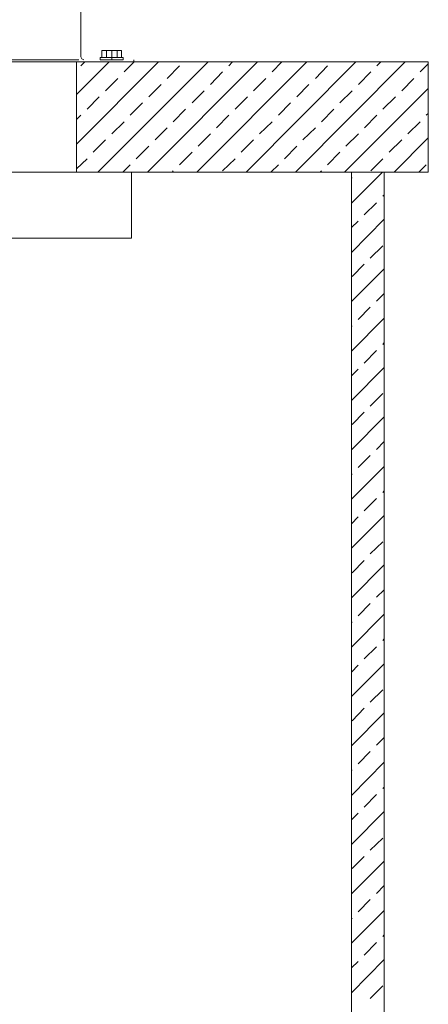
# Model space of a CAD drawing. Extents: x -23500 to 2637, y 21242 to 29547.
# Tile 60 of 121: x -10300 to -9836, y 26576 to 27696. Entities that reach past the tile are written whole.
import ezdxf

# ---------------------------------------------------------------- set-up
doc = ezdxf.new("R2010")
doc.units = 0
doc.header["$LTSCALE"] = 25
doc.layers.get('0').update_dxf_attribs({"linetype": 'CONTINUOUS', "lineweight": 13})

msp = doc.modelspace()

# ---------------------------------------------------------------- linework, layer by layer
at = {"color": 7, "lineweight": 9}
for points in [[(-10230.617, 27654.008), (-10230.617, 27654.008), (-10230.617, 27759.1), (-10230.617, 27759.1)], [(-10201.363, 27653.024), (-10201.363, 27653.024), (-10201.363, 27660.959), (-10201.363, 27660.959)], [(-10195.422, 27650.539), (-10195.422, 27650.539), (-10195.422, 27660.959), (-10195.422, 27660.959)], [(-10189.468, 27653.024), (-10189.468, 27653.024), (-10189.468, 27660.959), (-10189.468, 27660.959)], [(-11112.477, 27650.539), (-11112.477, 27650.539), (-10233.089, 27650.539), (-10233.089, 27650.539)], [(-10233.089, 27648.066), (-10233.089, 27648.066), (-11112.477, 27648.066), (-11112.477, 27648.066)], [(-10235.574, 27610.891), (-10235.574, 27610.891), (-10198.386, 27648.066), (-10198.386, 27648.066)], [(-10235.574, 27554.378), (-10235.574, 27554.378), (-10142.378, 27648.066), (-10142.378, 27648.066)], [(-10230.617, 27643.601), (-10230.617, 27643.601), (-10226.151, 27648.066), (-10226.151, 27648.066)], [(-10211.278, 27522.652), (-10211.278, 27522.652), (-10085.864, 27648.066), (-10085.864, 27648.066)], [(-10181.533, 27636.663), (-10181.533, 27636.663), (-10170.13, 27648.066), (-10170.13, 27648.066)], [(-10170.634, 27648.066), (-10170.634, 27648.066), (-10170.634, 27650.539), (-10170.634, 27650.539)], [(-10154.778, 27522.652), (-10154.778, 27522.652), (-10029.856, 27648.066), (-10029.856, 27648.066)], [(-10132.463, 27629.22), (-10132.463, 27629.22), (-10118.586, 27643.601), (-10118.586, 27643.601)], [(-10098.756, 27522.652), (-10098.756, 27522.652), (-9973.834, 27648.066), (-9973.834, 27648.066)], [(-10062.578, 27643.601), (-10062.578, 27643.601), (-10058.112, 27648.066), (-10058.112, 27648.066)], [(-10042.735, 27522.652), (-10042.735, 27522.652), (-9917.825, 27648.066), (-9917.825, 27648.066)], [(-10013.002, 27636.663), (-10013.002, 27636.663), (-10002.091, 27648.066), (-10002.091, 27648.066)], [(-9986.726, 27522.652), (-9986.726, 27522.652), (-9861.804, 27648.066), (-9861.804, 27648.066)], [(-9963.919, 27629.22), (-9963.919, 27629.22), (-9950.043, 27643.601), (-9950.043, 27643.601)], [(-9894.034, 27643.601), (-9894.034, 27643.601), (-9889.569, 27648.066), (-9889.569, 27648.066)], [(-9844.951, 27636.663), (-9844.951, 27636.663), (-9835.54, 27646.086), (-9835.54, 27646.086)], [(-10083.392, 27622.282), (-10083.392, 27622.282), (-10069.516, 27636.663), (-10069.516, 27636.663)], [(-9914.848, 27622.282), (-9914.848, 27622.282), (-9900.972, 27636.663), (-9900.972, 27636.663)], [(-10202.852, 27615.344), (-10202.852, 27615.344), (-10188.484, 27629.22), (-10188.484, 27629.22)], [(-10153.289, 27608.406), (-10153.289, 27608.406), (-10139.401, 27622.282), (-10139.401, 27622.282)], [(-10034.308, 27615.344), (-10034.308, 27615.344), (-10020.432, 27629.22), (-10020.432, 27629.22)], [(-9985.238, 27608.406), (-9985.238, 27608.406), (-9971.362, 27622.282), (-9971.362, 27622.282)], [(-9865.778, 27615.344), (-9865.778, 27615.344), (-9851.889, 27629.22), (-9851.889, 27629.22)], [(-10104.206, 27601.468), (-10104.206, 27601.468), (-10090.33, 27615.344), (-10090.33, 27615.344)], [(-9936.167, 27601.468), (-9936.167, 27601.468), (-9922.278, 27615.344), (-9922.278, 27615.344)], [(-9930.717, 27522.652), (-9930.717, 27522.652), (-9835.54, 27617.817), (-9835.54, 27617.817)], [(-10223.679, 27594.53), (-10223.679, 27594.53), (-10209.79, 27608.406), (-10209.79, 27608.406)], [(-10174.595, 27587.592), (-10174.595, 27587.592), (-10160.719, 27601.468), (-10160.719, 27601.468)], [(-10055.135, 27594.53), (-10055.135, 27594.53), (-10041.259, 27608.406), (-10041.259, 27608.406)], [(-10006.052, 27587.592), (-10006.052, 27587.592), (-9992.188, 27601.468), (-9992.188, 27601.468)], [(-9887.096, 27594.53), (-9887.096, 27594.53), (-9872.716, 27608.406), (-9872.716, 27608.406)], [(-10235.574, 27582.635), (-10235.574, 27582.635), (-10230.617, 27587.592), (-10230.617, 27587.592)], [(-10125.525, 27580.15), (-10125.525, 27580.15), (-10111.648, 27594.53), (-10111.648, 27594.53)], [(-10076.454, 27573.212), (-10076.454, 27573.212), (-10062.578, 27587.592), (-10062.578, 27587.592)], [(-9956.981, 27580.15), (-9956.981, 27580.15), (-9943.105, 27594.53), (-9943.105, 27594.53)], [(-9907.91, 27573.212), (-9907.91, 27573.212), (-9894.034, 27587.592), (-9894.034, 27587.592)], [(-9838.013, 27587.592), (-9838.013, 27587.592), (-9835.54, 27589.573), (-9835.54, 27589.573)], [(-10195.422, 27566.273), (-10195.422, 27566.273), (-10181.533, 27580.15), (-10181.533, 27580.15)], [(-10027.37, 27566.273), (-10027.37, 27566.273), (-10013.002, 27580.15), (-10013.002, 27580.15)], [(-9858.84, 27566.273), (-9858.84, 27566.273), (-9844.951, 27580.15), (-9844.951, 27580.15)], [(-10146.351, 27559.335), (-10146.351, 27559.335), (-10132.463, 27573.212), (-10132.463, 27573.212)], [(-10097.268, 27552.397), (-10097.268, 27552.397), (-10083.392, 27566.273), (-10083.392, 27566.273)], [(-9978.3, 27559.335), (-9978.3, 27559.335), (-9963.919, 27573.212), (-9963.919, 27573.212)], [(-9929.229, 27552.397), (-9929.229, 27552.397), (-9914.848, 27566.273), (-9914.848, 27566.273)], [(-10216.741, 27545.447), (-10216.741, 27545.447), (-10202.852, 27559.335), (-10202.852, 27559.335)], [(-10048.197, 27545.447), (-10048.197, 27545.447), (-10034.308, 27559.335), (-10034.308, 27559.335)], [(-9880.146, 27545.447), (-9880.146, 27545.447), (-9865.778, 27559.335), (-9865.778, 27559.335)], [(-9874.204, 27522.652), (-9874.204, 27522.652), (-9835.54, 27561.808), (-9835.54, 27561.808)], [(-10167.657, 27538.017), (-10167.657, 27538.017), (-10153.289, 27552.397), (-10153.289, 27552.397)], [(-10118.586, 27531.079), (-10118.586, 27531.079), (-10104.206, 27545.447), (-10104.206, 27545.447)], [(-9999.114, 27538.017), (-9999.114, 27538.017), (-9985.238, 27552.397), (-9985.238, 27552.397)], [(-9950.043, 27531.079), (-9950.043, 27531.079), (-9936.167, 27545.447), (-9936.167, 27545.447)], [(-10235.574, 27526.613), (-10235.574, 27526.613), (-10223.679, 27538.017), (-10223.679, 27538.017)], [(-10183.022, 27522.652), (-10183.022, 27522.652), (-10174.595, 27531.079), (-10174.595, 27531.079)], [(-10069.516, 27524.141), (-10069.516, 27524.141), (-10055.135, 27538.017), (-10055.135, 27538.017)], [(-10014.478, 27522.652), (-10014.478, 27522.652), (-10006.052, 27531.079), (-10006.052, 27531.079)], [(-9900.972, 27524.141), (-9900.972, 27524.141), (-9887.096, 27538.017), (-9887.096, 27538.017)], [(-9846.439, 27522.652), (-9846.439, 27522.652), (-9838.013, 27531.079), (-9838.013, 27531.079)], [(-10576.609, 27522.652), (-10576.609, 27522.652), (-10173.107, 27522.652), (-10173.107, 27522.652)], [(-10576.609, 27522.652), (-10576.609, 27522.652), (-10173.107, 27522.652), (-10173.107, 27522.652)], [(-10173.107, 27447.797), (-10173.107, 27447.797), (-10173.107, 27522.652), (-10173.107, 27522.652)], [(-10173.107, 27460.197), (-10173.107, 27460.197), (-10173.107, 27522.652), (-10173.107, 27522.652)], [(-10173.107, 27447.797), (-10173.107, 27447.797), (-10173.107, 27522.652), (-10173.107, 27522.652)], [(-10173.107, 27460.197), (-10173.107, 27460.197), (-10173.107, 27522.652), (-10173.107, 27522.652)], [(-10127.013, 27522.652), (-10127.013, 27522.652), (-10125.525, 27524.141), (-10125.525, 27524.141)], [(-9958.47, 27522.652), (-9958.47, 27522.652), (-9956.981, 27524.141), (-9956.981, 27524.141)], [(-9922.783, 27487.458), (-9922.783, 27487.458), (-9887.588, 27522.652), (-9887.588, 27522.652)], [(-9922.783, 27515.714), (-9922.783, 27515.714), (-9922.278, 27516.206), (-9922.278, 27516.206)], [(-9908.402, 27474.074), (-9908.402, 27474.074), (-9894.526, 27487.95), (-9894.526, 27487.95)], [(-9887.096, 27495.392), (-9887.096, 27495.392), (-9885.608, 27496.881), (-9885.608, 27496.881)], [(-9922.783, 27431.436), (-9922.783, 27431.436), (-9885.608, 27469.116), (-9885.608, 27469.116)], [(-9922.783, 27459.693), (-9922.783, 27459.693), (-9915.34, 27467.135), (-9915.34, 27467.135)], [(-11172.459, 27447.797), (-11172.459, 27447.797), (-10173.107, 27447.797), (-10173.107, 27447.797)], [(-11172.459, 27447.797), (-11172.459, 27447.797), (-10173.107, 27447.797), (-10173.107, 27447.797)], [(-9901.464, 27425.003), (-9901.464, 27425.003), (-9887.096, 27438.879), (-9887.096, 27438.879)], [(-9922.783, 27375.427), (-9922.783, 27375.427), (-9885.608, 27412.603), (-9885.608, 27412.603)], [(-9922.278, 27404.176), (-9922.278, 27404.176), (-9908.402, 27418.052), (-9908.402, 27418.052)], [(-9894.526, 27375.919), (-9894.526, 27375.919), (-9885.608, 27384.838), (-9885.608, 27384.838)], [(-9915.34, 27355.105), (-9915.34, 27355.105), (-9901.464, 27368.981), (-9901.464, 27368.981)], [(-9922.783, 27318.914), (-9922.783, 27318.914), (-9885.608, 27356.594), (-9885.608, 27356.594)], [(-9922.783, 27347.171), (-9922.783, 27347.171), (-9922.278, 27347.663), (-9922.278, 27347.663)], [(-9908.402, 27305.53), (-9908.402, 27305.53), (-9894.526, 27319.911), (-9894.526, 27319.911)], [(-9887.096, 27326.849), (-9887.096, 27326.849), (-9885.608, 27328.829), (-9885.608, 27328.829)], [(-9922.783, 27262.905), (-9922.783, 27262.905), (-9885.608, 27300.573), (-9885.608, 27300.573)], [(-9922.783, 27291.149), (-9922.783, 27291.149), (-9915.34, 27298.592), (-9915.34, 27298.592)], [(-9901.464, 27256.459), (-9901.464, 27256.459), (-9887.096, 27270.84), (-9887.096, 27270.84)], [(-9922.783, 27206.897), (-9922.783, 27206.897), (-9885.608, 27244.564), (-9885.608, 27244.564)], [(-9922.278, 27235.633), (-9922.278, 27235.633), (-9908.402, 27249.521), (-9908.402, 27249.521)], [(-9894.526, 27207.389), (-9894.526, 27207.389), (-9885.608, 27216.307), (-9885.608, 27216.307)], [(-9915.34, 27186.562), (-9915.34, 27186.562), (-9901.464, 27200.451), (-9901.464, 27200.451)], [(-9922.783, 27150.875), (-9922.783, 27150.875), (-9885.608, 27188.05), (-9885.608, 27188.05)], [(-9922.783, 27178.64), (-9922.783, 27178.64), (-9922.278, 27179.624), (-9922.278, 27179.624)], [(-9908.402, 27137.491), (-9908.402, 27137.491), (-9894.526, 27151.367), (-9894.526, 27151.367)], [(-9887.096, 27158.305), (-9887.096, 27158.305), (-9885.608, 27160.286), (-9885.608, 27160.286)], [(-9922.783, 27094.854), (-9922.783, 27094.854), (-9885.608, 27132.029), (-9885.608, 27132.029)], [(-9922.783, 27122.619), (-9922.783, 27122.619), (-9915.34, 27130.541), (-9915.34, 27130.541)], [(-9901.464, 27088.408), (-9901.464, 27088.408), (-9887.096, 27102.297), (-9887.096, 27102.297)], [(-9922.783, 27038.353), (-9922.783, 27038.353), (-9885.608, 27076.02), (-9885.608, 27076.02)], [(-9922.278, 27067.102), (-9922.278, 27067.102), (-9908.402, 27080.978), (-9908.402, 27080.978)], [(-9894.526, 27039.337), (-9894.526, 27039.337), (-9885.608, 27047.764), (-9885.608, 27047.764)], [(-9915.34, 27018.019), (-9915.34, 27018.019), (-9901.464, 27031.907), (-9901.464, 27031.907)], [(-9922.783, 26982.332), (-9922.783, 26982.332), (-9885.608, 27020.012), (-9885.608, 27020.012)], [(-9922.783, 27010.589), (-9922.783, 27010.589), (-9922.278, 27011.08), (-9922.278, 27011.08)], [(-9908.402, 26968.948), (-9908.402, 26968.948), (-9894.526, 26982.824), (-9894.526, 26982.824)], [(-9887.096, 26989.774), (-9887.096, 26989.774), (-9885.608, 26991.755), (-9885.608, 26991.755)], [(-9922.783, 26926.323), (-9922.783, 26926.323), (-9885.608, 26963.498), (-9885.608, 26963.498)], [(-9922.783, 26954.075), (-9922.783, 26954.075), (-9915.34, 26962.01), (-9915.34, 26962.01)], [(-9901.464, 26919.877), (-9901.464, 26919.877), (-9887.096, 26933.753), (-9887.096, 26933.753)], [(-9922.783, 26870.302), (-9922.783, 26870.302), (-9885.608, 26907.477), (-9885.608, 26907.477)], [(-9922.278, 26898.558), (-9922.278, 26898.558), (-9908.402, 26912.926), (-9908.402, 26912.926)], [(-9894.526, 26870.806), (-9894.526, 26870.806), (-9885.608, 26879.725), (-9885.608, 26879.725)], [(-9915.34, 26849.488), (-9915.34, 26849.488), (-9901.464, 26863.856), (-9901.464, 26863.856)], [(-9922.783, 26813.788), (-9922.783, 26813.788), (-9885.608, 26851.468), (-9885.608, 26851.468)], [(-9922.783, 26842.045), (-9922.783, 26842.045), (-9922.278, 26842.537), (-9922.278, 26842.537)], [(-9908.402, 26800.417), (-9908.402, 26800.417), (-9894.526, 26814.785), (-9894.526, 26814.785)], [(-9887.096, 26821.723), (-9887.096, 26821.723), (-9885.608, 26823.212), (-9885.608, 26823.212)], [(-9922.783, 26757.78), (-9922.783, 26757.78), (-9885.608, 26795.447), (-9885.608, 26795.447)], [(-9922.783, 26786.036), (-9922.783, 26786.036), (-9915.34, 26793.466), (-9915.34, 26793.466)], [(-9901.464, 26751.334), (-9901.464, 26751.334), (-9887.096, 26765.21), (-9887.096, 26765.21)], [(-9922.783, 26701.758), (-9922.783, 26701.758), (-9885.608, 26738.946), (-9885.608, 26738.946)], [(-9922.278, 26730.507), (-9922.278, 26730.507), (-9908.402, 26744.396), (-9908.402, 26744.396)], [(-9894.526, 26702.263), (-9894.526, 26702.263), (-9885.608, 26711.181), (-9885.608, 26711.181)], [(-9915.34, 26681.436), (-9915.34, 26681.436), (-9901.464, 26695.325), (-9901.464, 26695.325)], [(-9922.783, 26645.75), (-9922.783, 26645.75), (-9885.608, 26682.925), (-9885.608, 26682.925)], [(-9922.783, 26673.502), (-9922.783, 26673.502), (-9922.278, 26674.006), (-9922.278, 26674.006)], [(-9908.402, 26631.874), (-9908.402, 26631.874), (-9894.526, 26646.242), (-9894.526, 26646.242)], [(-9887.096, 26653.18), (-9887.096, 26653.18), (-9885.608, 26655.173), (-9885.608, 26655.173)], [(-9922.783, 26589.236), (-9922.783, 26589.236), (-9885.608, 26626.916), (-9885.608, 26626.916)], [(-9922.783, 26617.493), (-9922.783, 26617.493), (-9915.34, 26624.936), (-9915.34, 26624.936)], [(-9901.464, 26582.79), (-9901.464, 26582.79), (-9887.096, 26597.171), (-9887.096, 26597.171)]]:
    msp.add_open_spline(points, degree=3, dxfattribs=at)
for points, knots in [([(-10206.825, 27660.959), (-10206.825, 27660.959), (-10184.515, 27660.959), (-10184.515, 27660.959), (-10184.515, 27660.959), (-10184.515, 27653.027), (-10184.515, 27653.027), (-10184.515, 27653.027), (-10206.825, 27653.027), (-10206.825, 27653.027), (-10206.825, 27653.027), (-10206.825, 27660.959), (-10206.825, 27660.959)], [0, 0, 0, 0, 1, 1, 1, 2, 2, 2, 3, 3, 3, 4, 4, 4, 4]), ([(-11510.025, 27648.066), (-11510.025, 27648.066), (-9835.528, 27648.066), (-9835.528, 27648.066), (-9835.528, 27648.066), (-9835.528, 27522.656), (-9835.528, 27522.656), (-9835.528, 27522.656), (-11510.025, 27522.656), (-11510.025, 27522.656), (-11510.025, 27522.656), (-11510.025, 27648.066), (-11510.025, 27648.066)], [0, 0, 0, 0, 1, 1, 1, 2, 2, 2, 3, 3, 3, 4, 4, 4, 4]), ([(-11109.992, 27648.066), (-11109.992, 27648.066), (-10235.574, 27648.066), (-10235.574, 27648.066), (-10235.574, 27648.066), (-10235.574, 27522.656), (-10235.574, 27522.656), (-10235.574, 27522.656), (-11109.992, 27522.656), (-11109.992, 27522.656), (-11109.992, 27522.656), (-11109.992, 27648.066), (-11109.992, 27648.066)], [0, 0, 0, 0, 1, 1, 1, 2, 2, 2, 3, 3, 3, 4, 4, 4, 4]), ([(-10230.617, 27654.008), (-10230.617, 27654.008), (-10229.62, 27651.535), (-10229.62, 27651.535), (-10229.62, 27651.535), (-10227.148, 27650.539), (-10227.148, 27650.539)], [0, 0, 0, 0, 1, 1, 1, 2, 2, 2, 2]), ([(-10208.806, 27653.024), (-10208.806, 27653.024), (-10182.531, 27653.024), (-10182.531, 27653.024), (-10182.531, 27653.024), (-10182.531, 27650.542), (-10182.531, 27650.542), (-10182.531, 27650.542), (-10208.806, 27650.542), (-10208.806, 27650.542), (-10208.806, 27650.542), (-10208.806, 27653.024), (-10208.806, 27653.024)], [0, 0, 0, 0, 1, 1, 1, 2, 2, 2, 3, 3, 3, 4, 4, 4, 4]), ([(-9922.783, 24816.105), (-9922.783, 26100.174), (-9922.783, 27522.652), (-9922.783, 27522.652), (-9922.783, 27522.652), (-9885.609, 27522.652), (-9885.609, 27522.652), (-9885.609, 27522.652), (-9885.609, 26081.707), (-9885.609, 24791.199)], [3.45134905, 3.45134905, 3.45134905, 3.45134905, 4, 4, 4, 5, 5, 5, 5.55220072, 5.55220072, 5.55220072, 5.55220072])]:
    msp.add_open_spline(points, degree=3, knots=knots, dxfattribs=at)

doc.saveas('drawing.dxf')
